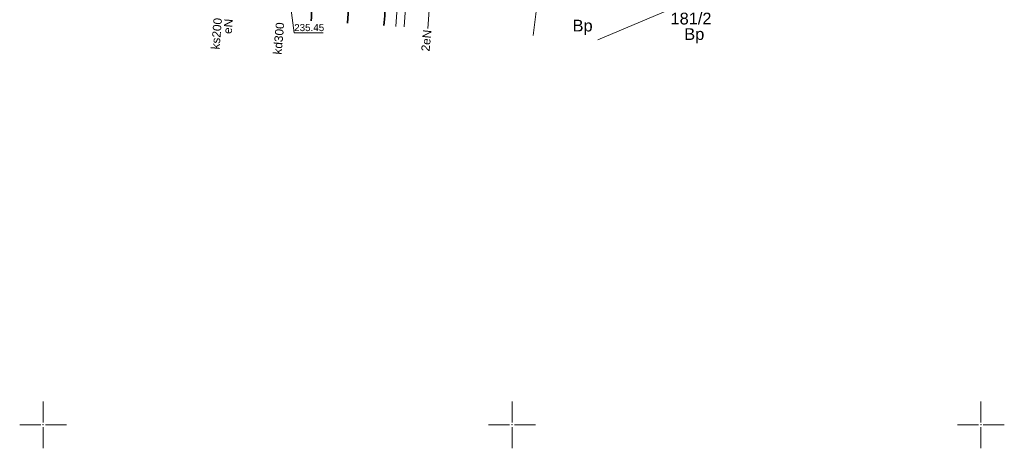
# Model space of a CAD drawing. Header units: metres. Extents: x 6603648 to 6604252, y 5739748 to 5740166.
# Tile 84 of 114: x 6604148 to 6604252, y 5739748 to 5739793. Entities that reach past the tile are written whole.
import ezdxf
from ezdxf.enums import TextEntityAlignment as Align

# ---------------------------------------------------------------- set-up
doc = ezdxf.new("R2010")
doc.units = ezdxf.units.M
doc.header["$PDSIZE"] = 0.75
doc.linetypes.add('ARK_LIN', pattern=[50, 50, 0])
for name, color, linetype, lineweight, true_color in [('GESDZI', 7, 'CONTINUOUS', 18, 0x008000), ('GESDZI_O', 7, 'CONTINUOUS', 18, 0x008000), ('GESUZY_O', 7, 'CONTINUOUS', 18, 0x008000), ('GSLTTR', 7, 'CONTINUOUS', 35, 0x0a0909), ('GSSPDR', 7, 'CONTINUOUS', 18, 0x0a0909), ('GULENN', 1, 'CONTINUOUS', 18, 0xff0000), ('GULENN_O', 1, 'CONTINUOUS', 18, 0xff0000), ('GULKDP_O', 7, 'CONTINUOUS', 18, 0x803300), ('GULKSP_O', 7, 'CONTINUOUS', 18, 0x803300)]:
    doc.layers.add(name, color=color, linetype=linetype, lineweight=lineweight, true_color=true_color)
doc.layers.add('GUPISH_O', color=7, linetype='CONTINUOUS', true_color=0x0a0909)
doc.layers.add('PKT_ARK', color=7, linetype='ARK_LIN', lineweight=18)
doc.styles.add('Arial', font='arial.ttf')

# ---------------------------------------------------------------- blocks, each defined once
blk = doc.blocks.new('ASS_SYM', base_point=(826.5, 303.25))
at = {"layer": 'PKT_ARK'}
for p, q in [((826.5, 303.5), (826.5, 305.75)), ((826.25, 303.25), (824, 303.25)), ((826.5, 303), (826.5, 300.75)), ((826.75, 303.25), (829, 303.25))]:
    blk.add_line(p, q, dxfattribs=at)
blk.add_point((826.5, 303.25), dxfattribs=at)
blk.add_point((826.5, 303.25), dxfattribs=at)

msp = doc.modelspace()

# ---------------------------------------------------------------- linework, layer by layer
at = {"layer": 'GESDZI', "color": 96, "linetype": 'Continuous', "lineweight": 18, "true_color": 0x008000}
msp.add_line((6604202.25, 5739791.45), (6604202.87, 5739796.39), dxfattribs=at)
msp.add_lwpolyline([(6604209.15, 5739790.99), (6604218.25, 5739794.82), (6604224.32, 5739794.2)], dxfattribs=at)
at = {"layer": 'GSLTTR', "color": 18, "linetype": 'Continuous', "lineweight": 35, "true_color": 0x0a0909}
for points in [[(6604189.26, 5739836.16), (6604188.6, 5739826.05), (6604187.91, 5739815.69), (6604187.23, 5739805.43), (6604186.56, 5739795.33, 0.005703), (6604186.35, 5739792.51)], [(6604179.4, 5739805.9), (6604178.77, 5739796.21, 0.010114), (6604178.59, 5739793.03)]]:
    msp.add_lwpolyline(points, format="xyb", dxfattribs=at)
msp.add_lwpolyline([(6604183.31, 5739806.03), (6604182.66, 5739795.84), (6604182.46, 5739792.77)], dxfattribs=at)
at = {"layer": 'GSSPDR', "color": 18, "linetype": 'Continuous', "lineweight": 18, "true_color": 0x0a0909}
msp.add_line((6604187.61, 5739792.43), (6604189.86, 5739826.23), dxfattribs=at)
msp.add_line((6604187.61, 5739792.43), (6604189.86, 5739826.23), dxfattribs=at)
msp.add_lwpolyline([(6604190.89, 5739826.09), (6604188.49, 5739792.37)], dxfattribs=at)
msp.add_lwpolyline([(6604190.89, 5739826.09), (6604188.49, 5739792.37)], dxfattribs=at)
at = {"layer": 'GULENN', "color": 1, "linetype": 'Continuous', "lineweight": 18, "true_color": 0xff0000}
msp.add_lwpolyline([(6604191.04, 5739792.2), (6604192.67, 5739814.83)], dxfattribs=at)
at = {"layer": 'GUPISH_O', "color": 18, "linetype": 'Continuous', "lineweight": 13, "true_color": 0x0a0909, "flags": 128}
msp.add_lwpolyline([(6604175.78, 5739799.27), (6604176.77, 5739791.76), (6604179.85, 5739791.76)], dxfattribs=at)

# ---------------------------------------------------------------- block references
at = {"layer": 'PKT_ARK', "linetype": 'Continuous'}
for p in [(6604150, 5739750), (6604200, 5739750), (6604250, 5739750)]:
    msp.add_blockref('ASS_SYM', p, dxfattribs=at)

# ---------------------------------------------------------------- texts
at = {"layer": 'GESDZI_O', "color": 96, "linetype": 'Continuous', "lineweight": 0, "true_color": 0x008000, "style": 'Arial'}
msp.add_text('181/2', height=1.25, rotation=360, dxfattribs=at).set_placement((6604219.09, 5739792.64), align=Align.CENTER)
at = {"layer": 'GESUZY_O', "color": 96, "linetype": 'Continuous', "lineweight": 0, "true_color": 0x008000, "style": 'Arial'}
for p in [(6604207.53, 5739791.89), (6604219.44, 5739790.99)]:
    msp.add_text('Bp', height=1.25, rotation=360, dxfattribs=at).set_placement(p, align=Align.CENTER)
at = {"layer": 'GULENN_O', "color": 1, "linetype": 'Continuous', "lineweight": 0, "true_color": 0xff0000, "style": 'Arial'}
for s, rotation, p in [('eN', 85.3694, (6604170.17, 5739792.4)), ('2eN', 84.7085, (6604191.31, 5739790.88))]:
    msp.add_text(s, height=0.9, rotation=rotation, dxfattribs=at).set_placement(p, align=Align.CENTER)
at = {"layer": 'GULKDP_O', "color": 36, "linetype": 'Continuous', "lineweight": 0, "true_color": 0x803300, "style": 'Arial'}
msp.add_text('kd300', height=0.9, rotation=84.8724, dxfattribs=at).set_placement((6604175.57, 5739791.11), align=Align.CENTER)
at = {"layer": 'GULKSP_O', "color": 36, "linetype": 'Continuous', "lineweight": 0, "true_color": 0x803300, "style": 'Arial'}
msp.add_text('ks200', height=0.9, rotation=85.2195, dxfattribs=at).set_placement((6604168.94, 5739791.62), align=Align.CENTER)
at = {"layer": 'GUPISH_O', "color": 18, "linetype": 'Continuous', "lineweight": 0, "true_color": 0x0a0909, "style": 'Arial'}
msp.add_text('235.45', height=0.75, rotation=360, dxfattribs=at).set_placement((6604176.77, 5739791.93))

doc.saveas('drawing.dxf')
